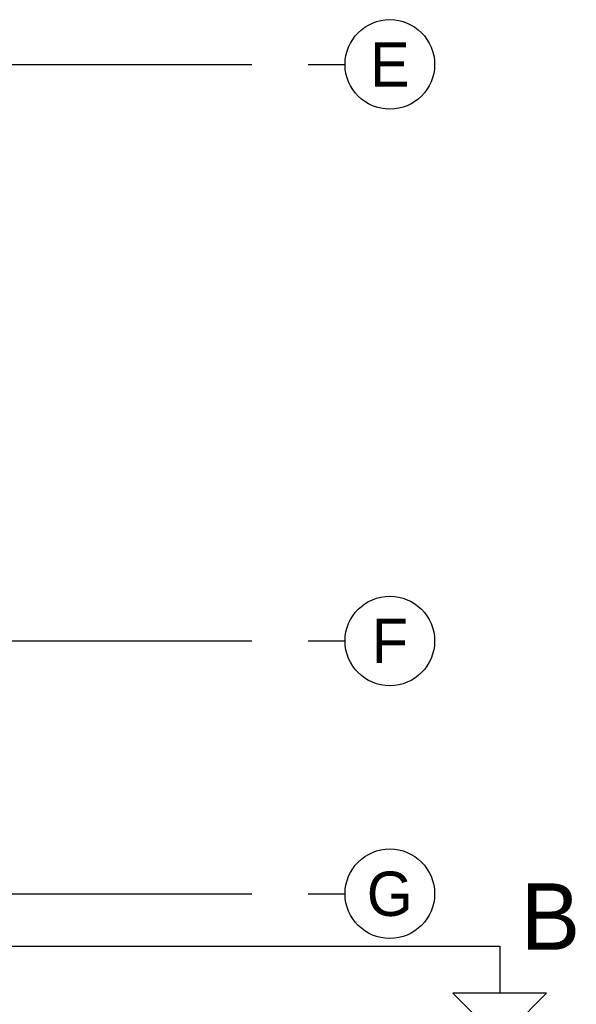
# Model space of a CAD drawing. Header units: millimetres. Extents: x -3528 to 122235, y -25886 to 25397.
# Tile 20 of 22: x 115958 to 122235, y -15156 to -4056. Entities that reach past the tile are written whole.
import ezdxf
from ezdxf.enums import TextEntityAlignment as Align

# ---------------------------------------------------------------- set-up
doc = ezdxf.new("R2010")
doc.units = ezdxf.units.MM
doc.header["$LTSCALE"] = 100
doc.header["$MEASUREMENT"] = 0
doc.linetypes.add('CENTER', pattern=[50.8, 31.75, -6.35, 6.35, -6.35])
doc.layers.add('BL$7----_DOORSNEDE', color=8, linetype='CONTINUOUS')
doc.layers.add('BL$7----_STRAMIEN', color=8, linetype='CONTINUOUS')
doc.styles.add('02_100', font='B-GBP.shx', dxfattribs={"height": 250})
doc.styles.add('03_200', font='B-GBP.shx', dxfattribs={"height": 700})

msp = doc.modelspace()

# ---------------------------------------------------------------- linework, layer by layer
at = {"layer": 'BL$7----_DOORSNEDE'}
for p, q in [((121900, -15030), (120841, -15030)), ((120841, -15030), (121371, -15559)), ((121371, -15559), (121900, -15030))]:
    msp.add_line(p, q, dxfattribs=at)
msp.add_lwpolyline([(105450, -14500), (121371, -14500), (121371, -15030)], dxfattribs=at)
at = {"layer": 'BL$7----_STRAMIEN', "linetype": 'CENTER'}
for p, q in [((90000, -4560), (119628, -4560)), ((90000, -11060), (119628, -11060)), ((90000, -13910), (119628, -13910))]:
    msp.add_line(p, q, dxfattribs=at)
at = {"layer": 'BL$7----_STRAMIEN', "linetype": 'Continuous'}
for centre in [(120132, -4560), (120132, -11060), (120132, -13910)]:
    msp.add_circle(centre, 505, dxfattribs=at)

# ---------------------------------------------------------------- texts
at = {"layer": 'BL$7----_DOORSNEDE', "style": '02_100'}
msp.add_text('B', height=750, dxfattribs=at).set_placement((121609, -14542))
at = {"layer": 'BL$7----_STRAMIEN', "style": '03_200'}
for s, p in [('E', (120132, -4560)), ('F', (120132, -11060)), ('G', (120132, -13910))]:
    msp.add_text(s, height=500, dxfattribs=at).set_placement(p, align=Align.MIDDLE)

doc.saveas('drawing.dxf')
